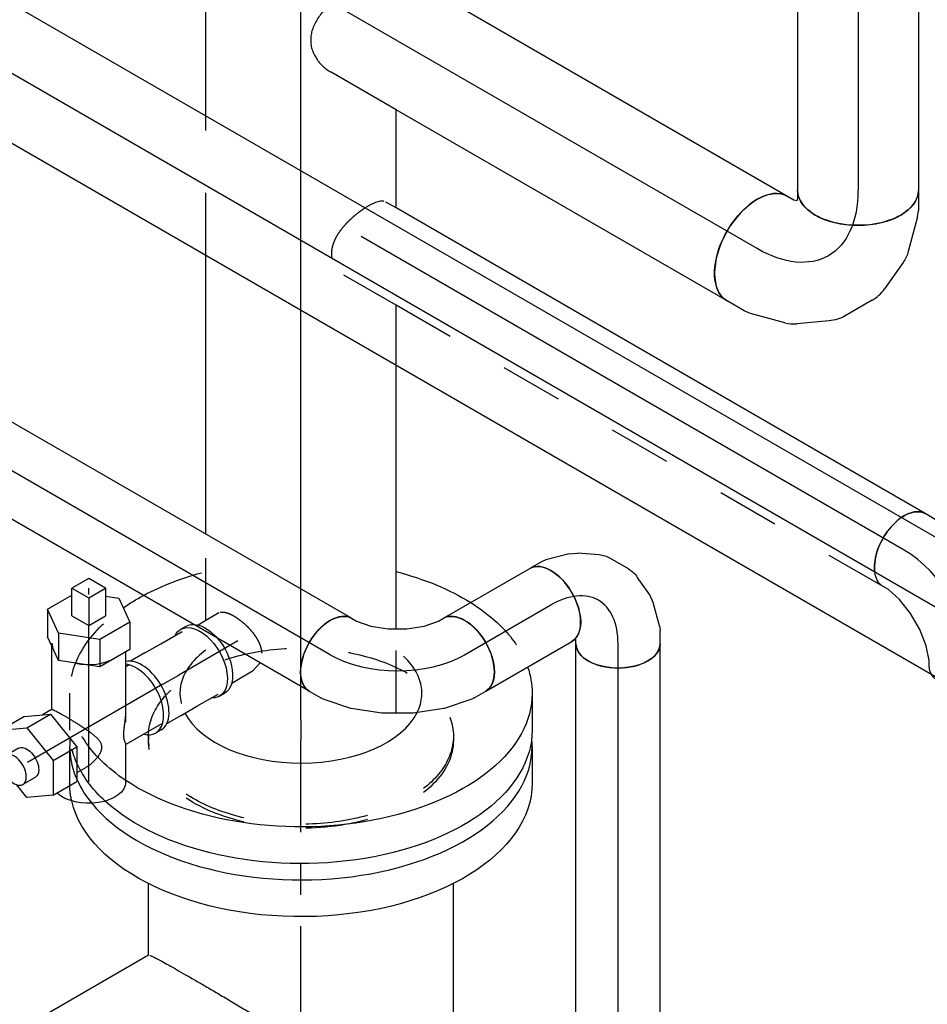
# Model space of a CAD drawing. Extents: x -156717 to 425753, y -51191 to 363295.
# Tile 93 of 256: x 56586 to 56950, y 133198 to 133592. Entities that reach past the tile are written whole.
import ezdxf
from ezdxf.enums import TextEntityAlignment as Align
from ezdxf.lldxf.tags import DXFTag

# ---------------------------------------------------------------- set-up
doc = ezdxf.new("R2010")
doc.units = 0
doc.header["$LTSCALE"] = 50
doc.linetypes.add('CENTER', pattern=[2, 1.25, -0.25, 0.25, -0.25])
doc.linetypes.add('STREEPJES', pattern=[0.1, 0.05, -0.05])
doc.layers.get('0').update_dxf_attribs({"linetype": 'CONTINUOUS'})
for name, color, linetype in [('WL561---_AANVOER_D', 20, 'CONTINUOUS'), ('WL561---_AANVOER_HARTLIJ', 8, 'CONTINUOUS'), ('WL561---_RETOUR_D', 21, 'CONTINUOUS'), ('WL561---_RETOUR_HARTLIJN', 8, 'CONTINUOUS')]:
    doc.layers.add(name, color=color, linetype=linetype)
doc.styles.add('BURO-025', font='ARIAL.TTF', dxfattribs={"height": 125})
tags = doc.linetypes.add('CENTER2', pattern=[28.575, 19.05, -3.175, 3.175, -3.175]).pattern_tags.tags
tags[10:11] = [DXFTag(74, 4), DXFTag(75, 0), DXFTag(340, '0'), DXFTag(46, 1.0), DXFTag(50, 0.0), DXFTag(44, 0.0), DXFTag(45, 0.0)]
tags[8:9] = [DXFTag(74, 4), DXFTag(75, 0), DXFTag(340, '0'), DXFTag(46, 1.0), DXFTag(50, 0.0), DXFTag(44, 0.0), DXFTag(45, 0.0)]
tags[6:7] = [DXFTag(74, 4), DXFTag(75, 0), DXFTag(340, '0'), DXFTag(46, 1.0), DXFTag(50, 0.0), DXFTag(44, 0.0), DXFTag(45, 0.0)]
tags[4:5] = [DXFTag(74, 4), DXFTag(75, 0), DXFTag(340, '0'), DXFTag(46, 1.0), DXFTag(50, 0.0), DXFTag(44, 0.0), DXFTag(45, 0.0)]

# ---------------------------------------------------------------- blocks, each defined once
blk = doc.blocks.new('*U1003')
at = {"color": 0, "ltscale": 10}
for p, q in [((0, 16.85, -1600.05), (39.83, 16.85, -1600.05)), ((0, -16.85, -1600.05), (39.83, -16.85, -1600.05))]:
    blk.add_line(p, q, dxfattribs=at)
blk.add_ellipse((0, 0, -1600.05), major_axis=(0, 16.85), ratio=0.57735, start_param=3.141593, end_param=6.283185, dxfattribs=at)
at = {"color": 0, "ltscale": 10, "extrusion": (-3.41963e-17, 8.3842e-17, -1)}
blk.add_ellipse((39.83, 0, -1600.05), major_axis=(0, 16.85), ratio=0.57735, start_param=0, end_param=3.141593, dxfattribs=at)
at = {"layer": 'WL561---_RETOUR_HARTLIJN', "linetype": 'CENTER2'}
blk.add_line((0, 0, -1600.05), (39.83, 0, -1600.05), dxfattribs=at)
at = {"layer": 'WL561---_RETOUR_D', "color": 2, "style": 'BURO-025'}
blk.add_attdef('POSNR', text='', height=125, dxfattribs=at).set_placement((0, 0), align=Align.MIDDLE)
blk = doc.blocks.new('*U1004')
at = {"color": 0, "ltscale": 10}
for p, q in [((-4.25, 28.74, -1621.99), (-0.27, 33.24, -1621.99)), ((-0.27, 33.24, -1621.99), (0.92, 35.3, -1621.99)), ((-9.76, 24.32, -1621.99), (-4.25, 28.74, -1621.99)), ((-16.18, 20.61, -1621.99), (-9.76, 24.32, -1621.99)), ((-22.76, 18.05, -1621.99), (-16.18, 20.61, -1621.99)), ((-31.03, 16.85, -1621.99), (-28.65, 16.85, -1621.99)), ((-28.65, 16.85, -1621.99), (-22.76, 18.05, -1621.99)), ((27.42, 13.8, -1621.99), (30.11, 18.45, -1621.99)), ((19.17, 4.36, -1621.99), (26.93, 13.11, -1621.99)), ((27.42, 13.8, -1621.99), (26.93, 13.11, -1621.99)), ((9.35, -3.56, -1621.99), (18.97, 4.17, -1621.99)), ((18.97, 4.17, -1621.99), (19.17, 4.36, -1621.99)), ((-1.56, -9.86, -1621.99), (9.32, -3.58, -1621.99)), ((-13.09, -14.34, -1621.99), (-1.59, -9.88, -1621.99)), ((-24.82, -16.76, -1621.99), (-13.36, -14.42, -1621.99)), ((-13.36, -14.42, -1621.99), (-13.09, -14.34, -1621.99)), ((-31.03, -16.85, -1621.99), (-25.66, -16.85, -1621.99)), ((-24.82, -16.76, -1621.99), (-25.66, -16.85, -1621.99))]:
    blk.add_line(p, q, dxfattribs=at)
at = {"color": 0, "ltscale": 10, "extrusion": (2.03185e-17, -5.23679e-17, -1)}
for centre, major_axis in [((15.51, 26.87, -1621.99), (-14.59, 8.43)), ((-31.03, 0, -1621.99), (0, -16.85))]:
    blk.add_ellipse(centre, major_axis=major_axis, ratio=0.57735, start_param=0, end_param=3.141593, dxfattribs=at)
at = {"layer": 'WL561---_RETOUR_HARTLIJN', "linetype": 'CENTER2'}
blk.add_ellipse((-15.51, 26.87, -1621.99), major_axis=(32.91, 19), ratio=0.57735, start_param=3.926991, end_param=5.497787, dxfattribs=at)
at = {"layer": 'WL561---_RETOUR_D', "color": 2, "style": 'BURO-025'}
blk.add_attdef('POSNR', text='', height=125, dxfattribs=at).set_placement((0, 0), align=Align.MIDDLE)
blk = doc.blocks.new('*U1007')
at = {"color": 8, "linetype": 'STREEPJES', "ltscale": 10}
for p, q in [((39.67, 38.05, -1351.39), (74.23, 38.05, -1351.39)), ((185.68, 38.05, -1351.39), (241.45, 38.05, -1351.39)), ((2.74, -38.05, -1351.39), (36.44, -38.05, -1351.39)), ((141.74, -38.05, -1351.39), (165.77, -38.05, -1351.39))]:
    blk.add_line(p, q, dxfattribs=at)
at = {"color": 0, "ltscale": 10}
for p, q in [((74.23, 38.05, -1351.39), (185.68, 38.05, -1351.39)), ((241.45, 38.05, -1351.39), (677.59, 38.05, -1351.39)), ((36.44, -38.05, -1351.39), (141.74, -38.05, -1351.39)), ((204.68, -38.05, -1351.39), (243.94, -38.05, -1351.39))]:
    blk.add_line(p, q, dxfattribs=at)
at = {"layer": 'WL561---_AANVOER_HARTLIJ', "linetype": 'CENTER2'}
blk.add_line((0, 0, -1351.39), (2089.65, 0, -1351.39), dxfattribs=at)
at = {"layer": 'WL561---_AANVOER_D', "color": 2, "style": 'BURO-025'}
blk.add_attdef('POSNR', text='', height=125, dxfattribs=at).set_placement((0, 0), align=Align.MIDDLE)
blk = doc.blocks.new('*U1025')
at = {"color": 0, "ltscale": 10}
for p, q in [((-46.54, 24.15, -1740.83), (-38.58, 24.15, -1740.83)), ((-35.94, 23.8, -1740.83), (-38.58, 24.15, -1740.83)), ((-35.94, 23.8, -1740.83), (-22.14, 20.11, -1740.83)), ((-17.78, 18.07, -1740.83), (-7.22, 10.65, -1740.83)), ((-2.62, 5.61, -1740.83), (3.55, -5.07, -1740.83)), ((5.61, -11.58, -1740.83), (6.76, -24.43, -1740.83)), ((-46.54, -24.15, -1740.83), (-43.59, -24.15, -1740.83)), ((-42.71, -25.68, -1740.83), (-44.18, -28.23, -1740.83)), ((-43.59, -24.15, -1740.83), (-42.39, -24.47, -1740.83)), ((-42.39, -24.47, -1740.83), (-42.71, -25.68, -1740.83)), ((6.34, -29.23, -1740.83), (2.65, -43.02, -1740.83)), ((2.65, -43.02, -1740.83), (1.63, -45.48, -1740.83)), ((1.63, -45.48, -1740.83), (-2.36, -52.38, -1740.83))]:
    blk.add_line(p, q, dxfattribs=at)
for centre, major_axis, ratio, start_param, end_param in [((-46.54, 0, -1740.83), (0, 24.15), 0.57735, 3.141593, 6.283185), ((-22.61, -8.05, -1740.83), (17.97, 16.44), 0.803023, 6.107746, 6.458625), ((-17.46, -24.75, -1740.83), (-24.22, 2.1), 0.750739, 3.009293, 3.273893)]:
    blk.add_ellipse(centre, major_axis=major_axis, ratio=ratio, start_param=start_param, end_param=end_param, dxfattribs=at)
at = {"color": 0, "ltscale": 10, "extrusion": (1.11022e-16, -5.55112e-17, -1)}
for centre, major_axis, ratio, start_param, end_param in [((-30.16, -2.75, -1740.83), (-10.29, -22.02), 0.750739, 3.009293, 3.273893), ((-18.28, -15.56, -1740.83), (23.22, 7.34), 0.803023, 6.107746, 6.458625), ((-23.27, -40.31, -1740.83), (20.91, -12.07), 0.57735, 0, 3.141593)]:
    blk.add_ellipse(centre, major_axis=major_axis, ratio=ratio, start_param=start_param, end_param=end_param, dxfattribs=at)
at = {"layer": 'WL561---_AANVOER_HARTLIJ', "linetype": 'CENTER2', "extrusion": (1.11022e-16, -5.55112e-17, -1)}
blk.add_ellipse((-69.81, -40.31, -1740.83), major_axis=(-49.36, -28.5), ratio=0.57735, start_param=2.356194, end_param=3.926991, dxfattribs=at)
at = {"layer": 'WL561---_AANVOER_D', "color": 2, "style": 'BURO-025'}
blk.add_attdef('POSNR', text='', height=125, dxfattribs=at).set_placement((0, 0), align=Align.MIDDLE)
blk = doc.blocks.new('*U1026')
at = {"color": 8, "linetype": 'STREEPJES', "ltscale": 10}
for p, q in [((0, 61, -1346.77), (1.63, 61, -1346.77)), ((0, -61, -1346.77), (1.63, -61, -1346.77))]:
    blk.add_line(p, q, dxfattribs=at)
at = {"color": 8, "linetype": 'STREEPJES', "ltscale": 10, "extrusion": (5.55112e-17, 9.24446e-33, -1)}
for centre, end_param in [((0, 0, -1346.77), 6.280044), ((1.63, 0, -1346.77), 3.141593)]:
    blk.add_ellipse(centre, major_axis=(0, 61), ratio=0.57735, start_param=0, end_param=end_param, dxfattribs=at)
at = {"layer": 'WL561---_AANVOER_HARTLIJ', "linetype": 'CENTER2'}
blk.add_line((0, 0, -1346.77), (1.63, 0, -1346.77), dxfattribs=at)
blk = doc.blocks.new('*U1029')
at = {"color": 2, "ltscale": 10}
for p, q in [((-29.11, 230.43, -1261.9), (-41.67, 252.18, -1261.9)), ((-102.62, 234.77, -1261.9), (-104.1, 251.42, -1261.9)), ((-94.05, 234.02, -1261.9), (-104.1, 251.42, -1261.9)), ((-138.26, 221.77, -1261.9), (-139.68, 237.62, -1261.9)), ((-93.98, 233.22, -1261.9), (-94.05, 234.02, -1261.9)), ((-81.25, 218.81, -1261.9), (-85.81, 226.7, -1261.9)), ((-82.79, 218.81, -1261.9), (-61.96, 218.81, -1261.9)), ((-154.68, 190.61, -1261.9), (-175.07, 174.22, -1261.9)), ((-98.72, 191.2, -1261.9), (-79.5, 191.2, -1261.9)), ((-92.47, 180.37, -1261.9), (-98.72, 191.2, -1261.9)), ((-134.3, 177.4, -1261.9), (-153.39, 162.05, -1261.9)), ((-126.69, 164.22, -1261.9), (-134.3, 177.4, -1261.9)), ((-185, 140.43, -1261.9), (-197.56, 162.18, -1261.9)), ((-37.96, 143.83, -1261.9), (-49.84, 164.4, -1261.9)), ((2.87, 112.15, -1261.9), (-15.07, 143.23, -1261.9)), ((-105.58, 104.79, -1261.9), (-117.46, 125.36, -1261.9)), ((32.4, 61, -1261.9), (2.87, 112.15, -1261.9)), ((-98.56, 53.59, -1261.9), (-116.5, 84.67, -1261.9)), ((32.4, 61, -1261.9), (61.1, 61, -1261.9)), ((-69, 2.39, -1261.9), (-98.56, 53.59, -1261.9)), ((-101.25, -61, -1261.9), (61.1, -61, -1261.9)), ((-115.94, -92.5, -1261.9), (-101.25, -92.5, -1261.9)), ((115.94, -92.5, -1261.9), (101.25, -92.5, -1261.9))]:
    blk.add_line(p, q, dxfattribs=at)
at = {"color": 8, "linetype": 'STREEPJES', "ltscale": 10}
blk.add_line((115.94, 92.5, -1261.9), (101.25, 92.5, -1261.9), dxfattribs=at)
at = {"color": 2, "ltscale": 10}
for centre, major_axis, start_param, end_param in [((-119.62, 207.18, -1261.9), (77.94, 45), 3.141593, 9.421636), ((-119.62, 207.18, -1261.9), (33.81, 19.52), 3.141593, 9.421636), ((-107.06, 185.43, -1261.9), (77.94, 45), 3.141593, 6.283185), ((-107.06, 185.43, -1261.9), (55.88, 32.26), 0.343908, 0.939336), ((-107.06, 185.43, -1261.9), (55.88, 32.26), 0.343908, 0.939336), ((-107.06, 185.43, -1261.9), (55.88, 32.26), 2.202257, 2.308746), ((-107.06, 185.43, -1261.9), (55.88, 32.26), 2.202257, 2.308746), ((-83.73, 145.03, -1261.9), (33.81, 19.52), 3.149052, 6.275726), ((-65.79, 113.95, -1261.9), (50.71, 29.28), 0, 0.841069), ((-83.73, 145.03, -1261.9), (16.9, 9.76), 3.528461, 5.896317), ((-65.79, 113.95, -1261.9), (50.71, 29.28), 2.300524, 3.141593), ((-101.25, 0, -1261.9), (0, -92.5), 3.46023, 6.283185), ((115.94, 0, -1261.9), (0, -92.5), 3.58195, 6.283185), ((-101.25, 0, -1261.9), (0, -92.5), 0, 0.850697), ((115.94, 0, -1261.9), (0, -92.5), 0, 0.061193)]:
    blk.add_ellipse(centre, major_axis=major_axis, ratio=0.57735, start_param=start_param, end_param=end_param, dxfattribs=at)
blk.add_ellipse((-119.62, 207.18, -1261.9), major_axis=(55.88, 32.26), ratio=0.57735, dxfattribs=at)
blk.add_ellipse((-119.62, 207.18, -1261.9), major_axis=(55.88, 32.26), ratio=0.57735, dxfattribs=at)
at = {"color": 2, "ltscale": 10, "extrusion": (1.2326e-32, 1.11022e-16, -1)}
for centre, end_param in [((-115.94, 0, -1261.9), 3.083326), ((101.25, 0, -1261.9), 3.00737)]:
    blk.add_ellipse(centre, major_axis=(0, -92.5), ratio=0.57735, start_param=0, end_param=end_param, dxfattribs=at)
at = {"color": 8, "linetype": 'STREEPJES', "ltscale": 10}
for start_param, end_param in [(3.141593, 3.58195), (3.080399, 3.141593)]:
    blk.add_ellipse((115.94, 0, -1261.9), major_axis=(0, -92.5), ratio=0.57735, start_param=start_param, end_param=end_param, dxfattribs=at)
at = {"color": 8, "linetype": 'STREEPJES', "ltscale": 10, "extrusion": (1.2326e-32, 1.11022e-16, -1)}
blk.add_ellipse((101.25, 0, -1261.9), major_axis=(0, -92.5), ratio=0.57735, start_param=3.00737, end_param=3.141593, dxfattribs=at)
at = {"color": 2, "ltscale": 10}
blk.add_spline([(32.37, 60.46, -1261.9), (31.93, 59.41, -1261.9), (31.14, 57.81, -1261.9), (30, 55.67, -1261.9), (28.53, 52.99, -1261.9), (26.74, 49.82, -1261.9), (24.65, 46.16, -1261.9), (22.3, 42.07, -1261.9), (19.69, 37.58, -1261.9), (16.86, 32.75, -1261.9), (13.84, 27.61, -1261.9), (10.65, 22.23, -1261.9), (7.33, 16.67, -1261.9), (3.9, 10.99, -1261.9), (0.39, 5.25, -1261.9), (-3.16, -0.45, -1261.9), (-6.74, -6.05, -1261.9), (-10.34, -11.45, -1261.9), (-13.94, -16.54, -1261.9), (-17.57, -21.15, -1261.9), (-21.3, -25.06, -1261.9), (-25.27, -27.91, -1261.9), (-29.69, -29.27, -1261.9), (-34.67, -28.81, -1261.9), (-40.12, -26.64, -1261.9), (-45.72, -23.21, -1261.9), (-51.22, -18.91, -1261.9), (-56.41, -14.04, -1261.9), (-61.16, -8.79, -1261.9), (-65.38, -3.27, -1261.9), (-69, 2.39, -1261.9)], degree=3, dxfattribs=at)
at = {"layer": 'WL561---_AANVOER_HARTLIJ', "linetype": 'CENTER'}
blk.add_line((-118.39, 0, -1261.9), (118.39, 0, -1261.9), dxfattribs=at)
at = {"layer": 'WL561---_AANVOER_D', "color": 2, "style": 'BURO-025'}
blk.add_attdef('POSNR', text='', height=125, dxfattribs=at).set_placement((0, 0), align=Align.MIDDLE)
at = {"layer": 'WL561---_AANVOER_D', "color": 2, "style": 'BURO-025', "flags": 1}
for tag in ['TYPE', 'FABR']:
    blk.add_attdef(tag, text='', height=125, dxfattribs=at).set_placement((0, 0), align=Align.MIDDLE)
blk = doc.blocks.new('*U1051')
at = {"color": 0, "ltscale": 10}
for p, q in [((0, 16.85, -1600.05), (345.59, 16.85, -1600.05)), ((0, -16.85, -1600.05), (345.59, -16.85, -1600.05))]:
    blk.add_line(p, q, dxfattribs=at)
blk.add_ellipse((0, 0, -1600.05), major_axis=(0, 16.85), ratio=0.57735, start_param=3.141593, end_param=6.283185, dxfattribs=at)
at = {"color": 0, "ltscale": 10, "extrusion": (-1.38778e-17, -8.01234e-18, -1)}
blk.add_ellipse((345.59, 0, -1600.05), major_axis=(0, 16.85), ratio=0.57735, start_param=0, end_param=3.141593, dxfattribs=at)
at = {"layer": 'WL561---_RETOUR_HARTLIJN', "linetype": 'CENTER2'}
blk.add_line((0, 0, -1600.05), (345.59, 0, -1600.05), dxfattribs=at)
at = {"layer": 'WL561---_RETOUR_D', "color": 2, "style": 'BURO-025'}
blk.add_attdef('POSNR', text='', height=125, dxfattribs=at).set_placement((0, 0), align=Align.MIDDLE)
blk = doc.blocks.new('*U1053')
at = {"color": 8, "linetype": 'STREEPJES', "ltscale": 10}
for p, q in [((-4.25, 28.74, -1716.9), (-0.27, 33.24, -1716.9)), ((-0.27, 33.24, -1716.9), (0.92, 35.3, -1716.9)), ((-9.76, 24.32, -1716.9), (-4.25, 28.74, -1716.9)), ((-16.18, 20.61, -1716.9), (-9.76, 24.32, -1716.9)), ((-22.76, 18.05, -1716.9), (-16.18, 20.61, -1716.9)), ((-31.03, 16.85, -1716.9), (-28.65, 16.85, -1716.9)), ((-28.65, 16.85, -1716.9), (-22.76, 18.05, -1716.9)), ((-1.56, -9.86, -1716.9), (9.32, -3.58, -1716.9)), ((9.35, -3.56, -1716.9), (11, -2.23, -1716.9)), ((-13.09, -14.34, -1716.9), (-1.59, -9.88, -1716.9)), ((-24.82, -16.76, -1716.9), (-13.36, -14.42, -1716.9)), ((-13.36, -14.42, -1716.9), (-13.09, -14.34, -1716.9)), ((-31.03, -16.85, -1716.9), (-25.66, -16.85, -1716.9)), ((-24.82, -16.76, -1716.9), (-25.66, -16.85, -1716.9))]:
    blk.add_line(p, q, dxfattribs=at)
at = {"color": 0, "ltscale": 10}
for p, q in [((27.42, 13.8, -1716.9), (30.11, 18.45, -1716.9)), ((19.17, 4.36, -1716.9), (26.93, 13.11, -1716.9)), ((27.42, 13.8, -1716.9), (26.93, 13.11, -1716.9)), ((11, -2.23, -1716.9), (18.97, 4.17, -1716.9)), ((18.97, 4.17, -1716.9), (19.17, 4.36, -1716.9))]:
    blk.add_line(p, q, dxfattribs=at)
at = {"color": 8, "linetype": 'STREEPJES', "ltscale": 10, "extrusion": (5.55112e-17, 5.55112e-17, -1)}
for centre, major_axis, start_param, end_param in [((15.51, 26.87, -1716.9), (-14.59, 8.42), 0, 2.254579), ((-31.03, 0, -1716.9), (0, -16.85), 2.795128, 3.141593), ((-31.03, 0, -1716.9), (0, -16.85), 0, 1.917261)]:
    blk.add_ellipse(centre, major_axis=major_axis, ratio=0.57735, start_param=start_param, end_param=end_param, dxfattribs=at)
at = {"color": 0, "ltscale": 10, "extrusion": (5.55112e-17, 5.55112e-17, -1)}
for centre, major_axis, start_param, end_param in [((15.51, 26.87, -1716.9), (-14.59, 8.42), 2.254579, 3.141593), ((-31.03, 0, -1716.9), (0, -16.85), 1.917261, 2.795128)]:
    blk.add_ellipse(centre, major_axis=major_axis, ratio=0.57735, start_param=start_param, end_param=end_param, dxfattribs=at)
at = {"layer": 'WL561---_AANVOER_HARTLIJ', "linetype": 'CENTER2'}
blk.add_ellipse((-15.51, 26.87, -1716.9), major_axis=(32.91, 19), ratio=0.57735, start_param=3.926991, end_param=5.497787, dxfattribs=at)
at = {"layer": 'WL561---_AANVOER_D', "color": 2, "style": 'BURO-025'}
blk.add_attdef('POSNR', text='', height=125, dxfattribs=at).set_placement((0, 0), align=Align.MIDDLE)
blk = doc.blocks.new('*U1068')
at = {"color": 0, "ltscale": 10}
for p, q in [((0, 24.15, -1707.92), (152.9, 24.15, -1707.92)), ((152.9, 24.15, -1707.92), (182.83, 24.15, -1707.92)), ((0, -24.15, -1707.92), (180.78, -24.15, -1707.92)), ((180.78, -24.15, -1707.92), (182.95, -24.15, -1707.92))]:
    blk.add_line(p, q, dxfattribs=at)
blk.add_ellipse((0, 0, -1707.92), major_axis=(0, 24.15), ratio=0.57735, start_param=3.141593, end_param=6.283185, dxfattribs=at)
blk.add_spline([(183.69, -24.02, -1707.92), (184.45, -23.62, -1707.92), (185.25, -22.97, -1707.92), (186.1, -22.06, -1707.92), (187, -20.91, -1707.92), (187.95, -19.54, -1707.92), (188.94, -17.95, -1707.92), (189.96, -16.16, -1707.92), (191.01, -14.2, -1707.92), (192.07, -12.08, -1707.92), (193.11, -9.82, -1707.92), (194.13, -7.46, -1707.92), (195.1, -5.02, -1707.92), (195.99, -2.52, -1707.92), (196.78, 0, -1707.92), (197.43, 2.52, -1707.92), (197.92, 5.02, -1707.92), (198.21, 7.46, -1707.92), (198.28, 9.82, -1707.92), (198.09, 12.07, -1707.92), (197.63, 14.2, -1707.92), (196.89, 16.16, -1707.92), (195.86, 17.95, -1707.92), (194.55, 19.54, -1707.92), (192.99, 20.91, -1707.92), (191.21, 22.06, -1707.92), (189.26, 22.97, -1707.92), (187.18, 23.62, -1707.92), (185.02, 24.02, -1707.92), (182.83, 24.15, -1707.92)], degree=3, dxfattribs=at)
at = {"layer": 'WL561---_AANVOER_HARTLIJ', "linetype": 'CENTER2'}
blk.add_line((0, 0, -1707.92), (202.98, 0, -1707.92), dxfattribs=at)
at = {"layer": 'WL561---_AANVOER_D', "color": 2, "style": 'BURO-025'}
blk.add_attdef('POSNR', text='', height=125, dxfattribs=at).set_placement((0, 0), align=Align.MIDDLE)
blk = doc.blocks.new('*U1069')
at = {"color": 0, "ltscale": 10}
for p, q in [((0, 24.15, -1961.6), (682.59, 24.15, -1961.6)), ((0, -24.15, -1961.6), (682.59, -24.15, -1961.6))]:
    blk.add_line(p, q, dxfattribs=at)
blk.add_ellipse((0, 0, -1961.6), major_axis=(0, 24.15), ratio=0.57735, start_param=3.141593, end_param=6.283185, dxfattribs=at)
at = {"color": 0, "ltscale": 10, "extrusion": (-1.38778e-17, -8.01234e-18, -1)}
blk.add_ellipse((682.59, 0, -1961.6), major_axis=(0, 24.15), ratio=0.57735, start_param=0, end_param=3.141593, dxfattribs=at)
at = {"layer": 'WL561---_RETOUR_HARTLIJN', "linetype": 'CENTER2'}
blk.add_line((0, 0, -1961.6), (682.59, 0, -1961.6), dxfattribs=at)
at = {"layer": 'WL561---_RETOUR_D', "color": 2, "style": 'BURO-025'}
blk.add_attdef('POSNR', text='', height=125, dxfattribs=at).set_placement((0, 0), align=Align.MIDDLE)
blk = doc.blocks.new('*U1070')
at = {"color": 8, "linetype": 'STREEPJES', "ltscale": 10}
for p, q in [((0, 16.85, -1694.96), (225.02, 16.85, -1694.96)), ((225.02, 16.85, -1694.96), (249.18, 16.85, -1694.96))]:
    blk.add_line(p, q, dxfattribs=at)
at = {"color": 0, "ltscale": 10}
for p, q in [((0, -16.85, -1694.96), (244.47, -16.85, -1694.96)), ((244.47, -16.85, -1694.96), (249.18, -16.85, -1694.96))]:
    blk.add_line(p, q, dxfattribs=at)
at = {"color": 8, "linetype": 'STREEPJES', "ltscale": 10}
blk.add_ellipse((0, 0, -1694.96), major_axis=(0, 16.85), ratio=0.57735, start_param=4.028606, end_param=6.283185, dxfattribs=at)
at = {"color": 0, "ltscale": 10}
blk.add_ellipse((0, 0, -1694.96), major_axis=(0, 16.85), ratio=0.57735, start_param=3.141593, end_param=4.028606, dxfattribs=at)
at = {"color": 8, "linetype": 'STREEPJES', "ltscale": 10}
blk.add_spline([(255.18, -10.64, -1694.96), (255.56, -9.9, -1694.96), (256.24, -8.42, -1694.96), (256.89, -6.85, -1694.96), (257.5, -5.21, -1694.96), (258.05, -3.5, -1694.96), (258.52, -1.76, -1694.96), (258.9, 0, -1694.96), (259.19, 1.76, -1694.96), (259.35, 3.5, -1694.96), (259.39, 5.21, -1694.96), (259.28, 6.85, -1694.96), (259.02, 8.43, -1694.96), (258.61, 9.9, -1694.96), (258.05, 11.27, -1694.96), (257.33, 12.52, -1694.96), (256.46, 13.63, -1694.96), (255.46, 14.59, -1694.96), (254.35, 15.39, -1694.96), (253.14, 16.03, -1694.96), (251.86, 16.48, -1694.96), (250.53, 16.76, -1694.96), (249.18, 16.85, -1694.96)], degree=3, dxfattribs=at)
at = {"color": 0, "ltscale": 10}
blk.add_spline([(249.86, -16.76, -1694.96), (250.55, -16.48, -1694.96), (251.25, -16.03, -1694.96), (251.96, -15.39, -1694.96), (252.68, -14.59, -1694.96), (253.41, -13.63, -1694.96), (254.13, -12.52, -1694.96), (254.85, -11.27, -1694.96), (255.18, -10.64, -1694.96)], degree=3, dxfattribs=at)
at = {"layer": 'WL561---_AANVOER_HARTLIJ', "linetype": 'CENTER2'}
blk.add_line((0, 0, -1694.96), (250.83, 0, -1694.96), dxfattribs=at)
at = {"layer": 'WL561---_AANVOER_D', "color": 2, "style": 'BURO-025'}
blk.add_attdef('POSNR', text='', height=125, dxfattribs=at).set_placement((0, 0), align=Align.MIDDLE)
blk = doc.blocks.new('*U1081')
at = {"color": 0, "ltscale": 10}
for p, q in [((0, 24.15, -2057.63), (401.49, 24.15, -2057.63)), ((0, -24.15, -2057.63), (401.49, -24.15, -2057.63))]:
    blk.add_line(p, q, dxfattribs=at)
at = {"color": 0, "ltscale": 10, "extrusion": (1.11022e-16, -5.55112e-17, -1)}
blk.add_ellipse((401.49, 0, -2057.63), major_axis=(0, 24.15), ratio=0.57735, start_param=0, end_param=3.141593, dxfattribs=at)
at = {"layer": 'WL561---_AANVOER_HARTLIJ', "linetype": 'CENTER2'}
blk.add_line((0, 0, -2057.63), (401.49, 0, -2057.63), dxfattribs=at)
at = {"layer": 'WL561---_AANVOER_D', "color": 2, "style": 'BURO-025'}
blk.add_attdef('POSNR', text='', height=125, dxfattribs=at).set_placement((0, 0), align=Align.MIDDLE)
blk = doc.blocks.new('*U1119')
at = {"color": 0, "ltscale": 10}
for p, q in [((0, 16.85, -1200.79), (462.76, 16.85, -1200.79)), ((0, -16.85, -1200.79), (462.76, -16.85, -1200.79))]:
    blk.add_line(p, q, dxfattribs=at)
blk.add_ellipse((462.76, 0, -1200.79), major_axis=(0, -16.85), ratio=0.57735, start_param=3.141593, end_param=6.283185, dxfattribs=at)
at = {"layer": 'WL561---_RETOUR_HARTLIJN', "linetype": 'CENTER2'}
blk.add_line((0, 0, -1200.79), (462.76, 0, -1200.79), dxfattribs=at)
at = {"layer": 'WL561---_RETOUR_D', "color": 2, "style": 'BURO-025'}
blk.add_attdef('POSNR', text='', height=125, dxfattribs=at).set_placement((0, 0), align=Align.MIDDLE)
blk = doc.blocks.new('*U1120')
at = {"color": 0, "ltscale": 10}
for p, q in [((1.76, 30.65, -1549.95), (-0.92, 35.3, -1549.95)), ((2.47, 28.93, -1549.95), (1.76, 30.65, -1549.95)), ((4.97, 19.62, -1549.95), (2.47, 28.93, -1549.95)), ((-31.03, 16.85, -1549.95), (-29.19, 16.85, -1549.95)), ((-29.19, 16.85, -1549.95), (-30.11, 18.45, -1549.95)), ((4.48, 7.6, -1549.95), (5.26, 16.28, -1549.95)), ((4.97, 19.62, -1549.95), (5.26, 16.28, -1549.95)), ((-1.12, -4.17, -1549.95), (3.05, 3.06, -1549.95)), ((-11.47, -12.69, -1549.95), (-4.34, -7.68, -1549.95)), ((-23.82, -16.61, -1549.95), (-14.51, -14.11, -1549.95)), ((-14.51, -14.11, -1549.95), (-11.47, -12.69, -1549.95)), ((-31.03, -16.85, -1549.95), (-25.66, -16.85, -1549.95)), ((-23.82, -16.61, -1549.95), (-25.66, -16.85, -1549.95))]:
    blk.add_line(p, q, dxfattribs=at)
for centre, major_axis, ratio, start_param, end_param in [((-15.51, 26.87, -1549.95), (14.59, 8.42), 0.57735, 3.141593, 6.283185), ((-12.19, 10.37, -1549.95), (16.2, -5.12), 0.803023, 6.107746, 6.458625)]:
    blk.add_ellipse(centre, major_axis=major_axis, ratio=ratio, start_param=start_param, end_param=end_param, dxfattribs=at)
at = {"color": 0, "ltscale": 10, "extrusion": (1.2326e-32, 1.11022e-16, -1)}
blk.add_ellipse((-31.03, 0, -1549.95), major_axis=(0, -16.85), ratio=0.57735, start_param=0, end_param=3.141593, dxfattribs=at)
at = {"color": 0, "ltscale": 10, "extrusion": (1.84889e-32, 1.11022e-16, -1)}
blk.add_ellipse((-15.08, 5.37, -1549.95), major_axis=(12.54, -11.47), ratio=0.803023, start_param=6.107746, end_param=6.458625, dxfattribs=at)
at = {"layer": 'WL561---_RETOUR_HARTLIJN', "linetype": 'CENTER2'}
blk.add_ellipse((-46.54, 26.87, -1549.95), major_axis=(-32.91, 19), ratio=0.57735, start_param=2.356194, end_param=3.926991, dxfattribs=at)
at = {"layer": 'WL561---_RETOUR_D', "color": 2, "style": 'BURO-025'}
blk.add_attdef('POSNR', text='', height=125, dxfattribs=at).set_placement((0, 0), align=Align.MIDDLE)
blk = doc.blocks.new('*U1126')
at = {"color": 2, "ltscale": 10}
for p, q in [((32.46, 26.42, -1429.06), (24.97, 13.45, -1429.06)), ((42.34, 4.42, -1429.06), (49.31, 16.5, -1429.06)), ((60.29, 16.5, -1429.06), (49.31, 16.5, -1429.06)), ((53.32, 4.42, -1429.06), (60.29, 16.5, -1429.06)), ((60.29, 16.5, -1429.06), (69.82, 12.08, -1429.06)), ((7.86, 13.45, -1429.06), (24.97, 13.45, -1429.06)), ((43.55, 13.45, -1429.06), (47.55, 13.45, -1429.06)), ((69.82, 12.08, -1429.06), (70.84, 5.47, -1429.06)), ((20.53, 5.75, -1429.06), (6.47, -18.6, -1429.06)), ((53.32, 4.42, -1429.06), (42.34, 4.42, -1429.06)), ((44.89, -12.08, -1429.06), (42.34, 4.42, -1429.06)), ((55.87, -12.08, -1429.06), (53.32, 4.42, -1429.06)), ((62.85, 6.72, -1429.06), (68.59, 6.72, -1429.06)), ((72.12, -2.78, -1429.06), (72.37, -4.42, -1429.06)), ((62.85, -6.72, -1429.06), (68.59, -6.72, -1429.06)), ((72.37, -4.42, -1429.06), (65.4, -16.5, -1429.06)), ((7.86, -13.45, -1429.06), (9.44, -13.45, -1429.06)), ((43.61, -13.45, -1429.06), (30.89, -35.49, -1429.06)), ((43.39, -13.45, -1429.06), (47.84, -13.45, -1429.06)), ((55.87, -12.08, -1429.06), (44.89, -12.08, -1429.06)), ((54.42, -16.5, -1429.06), (44.89, -12.08, -1429.06)), ((65.4, -16.5, -1429.06), (55.87, -12.08, -1429.06)), ((-0.99, -28.11, -1429.06), (4.5, -18.6, -1429.06)), ((4.5, -18.6, -1429.06), (18.45, -18.6, -1429.06)), ((12.96, -28.11, -1429.06), (18.45, -18.6, -1429.06)), ((18.45, -18.6, -1429.06), (31.46, -29.06, -1429.06)), ((54.42, -16.5, -1429.06), (65.4, -16.5, -1429.06)), ((-1.93, -38.57, -1429.06), (-0.99, -28.11, -1429.06)), ((-0.99, -28.11, -1429.06), (12.96, -28.11, -1429.06)), ((12.96, -28.11, -1429.06), (25.97, -38.57, -1429.06)), ((25.97, -38.57, -1429.06), (31.46, -29.06, -1429.06)), ((31.46, -29.06, -1429.06), (30.53, -39.52, -1429.06)), ((0.71, -44.72, -1429.06), (6.2, -35.21, -1429.06)), ((13.96, -35.21, -1429.06), (6.2, -35.21, -1429.06)), ((8.47, -44.72, -1429.06), (13.96, -35.21, -1429.06)), ((17.85, -41.94, -1429.06), (13.96, -35.21, -1429.06)), ((30.33, -36.46, -1429.06), (31, -34.29, -1429.06)), ((2.3, -41.97, -1429.06), (-1.93, -38.57, -1429.06)), ((25.97, -38.57, -1429.06), (25.04, -49.03, -1429.06)), ((17.85, -41.94, -1429.06), (12.36, -51.45, -1429.06)), ((25.04, -49.03, -1429.06), (30.53, -39.52, -1429.06)), ((0.71, -44.72, -1429.06), (4.59, -51.45, -1429.06)), ((8.47, -44.72, -1429.06), (0.71, -44.72, -1429.06)), ((12.36, -51.45, -1429.06), (8.47, -44.72, -1429.06)), ((25.04, -49.03, -1429.06), (13.75, -49.03, -1429.06)), ((4.59, -51.45, -1429.06), (12.36, -51.45, -1429.06))]:
    blk.add_line(p, q, dxfattribs=at)
at = {"color": 2, "ltscale": 10, "extrusion": (0, 0, -1)}
for centre, major_axis, end_param in [((45.27, 19.02, -1429.06), (-12.81, 7.4), 2.599417), ((62.85, 0, -1429.06), (0, -6.72), 3.141593)]:
    blk.add_ellipse(centre, major_axis=major_axis, ratio=0.57735, start_param=0, end_param=end_param, dxfattribs=at)
at = {"color": 2, "ltscale": 10}
for centre, major_axis, start_param, end_param in [((68.59, 0, -1429.06), (0, -6.72), 3.141593, 6.283185), ((68.59, 0, -1429.06), (0, -6.72), 0, 3.141593), ((17.51, -29.06, -1429.06), (-12.81, 7.4), 4.351347, 5.497787)]:
    blk.add_ellipse(centre, major_axis=major_axis, ratio=0.57735, start_param=start_param, end_param=end_param, dxfattribs=at)
for points in [[(18.89, 2.81, -1429.06), (19.83, 4.17, -1429.06), (20.82, 5.48, -1429.06), (21.79, 6.73, -1429.06), (22.69, 7.91, -1429.06), (23.46, 9, -1429.06), (24.03, 9.99, -1429.06), (24.41, 10.88, -1429.06), (24.63, 11.65, -1429.06), (24.75, 12.28, -1429.06), (24.81, 12.79, -1429.06), (24.86, 13.15, -1429.06), (24.93, 13.37, -1429.06)], [(43.39, -13.38, -1429.06), (43.19, -13.17, -1429.06), (42.93, -12.83, -1429.06), (42.6, -12.36, -1429.06), (42.22, -11.76, -1429.06), (41.78, -11.04, -1429.06), (41.29, -10.21, -1429.06), (40.74, -9.27, -1429.06), (40.15, -8.23, -1429.06), (39.53, -7.11, -1429.06), (38.87, -5.92, -1429.06), (38.19, -4.67, -1429.06), (37.49, -3.37, -1429.06), (36.8, -2.04, -1429.06), (36.11, -0.68, -1429.06), (35.46, 0.68, -1429.06), (34.84, 2.04, -1429.06), (34.28, 3.37, -1429.06), (33.82, 4.67, -1429.06), (33.48, 5.92, -1429.06), (33.31, 7.11, -1429.06), (33.37, 8.23, -1429.06), (33.7, 9.27, -1429.06), (34.34, 10.21, -1429.06), (35.25, 11.04, -1429.06), (36.39, 11.76, -1429.06), (37.71, 12.36, -1429.06), (39.12, 12.83, -1429.06), (40.59, 13.17, -1429.06), (42.08, 13.38, -1429.06), (43.55, 13.45, -1429.06)]]:
    blk.add_spline(points, degree=3, dxfattribs=at)
at = {"layer": 'WL561---_AANVOER_HARTLIJ', "linetype": 'CENTER'}
for p, q in [((45.27, 19.02, -1429.06), (6.53, -48.08, -1429.06)), ((0, 0, -1429.06), (68.59, 0, -1429.06))]:
    blk.add_line(p, q, dxfattribs=at)
at = {"layer": 'WL561---_AANVOER_D', "color": 2, "style": 'BURO-025'}
blk.add_attdef('POSNR', text='', height=125, dxfattribs=at).set_placement((0, 0), align=Align.MIDDLE)
at = {"layer": 'WL561---_AANVOER_D', "color": 2, "style": 'BURO-025', "flags": 1}
for tag in ['TYPE', 'FABR']:
    blk.add_attdef(tag, text='', height=125, dxfattribs=at).set_placement((0, 0), align=Align.MIDDLE)
blk = doc.blocks.new('*U1127')
at = {"color": 2, "ltscale": 10}
for p, q in [((0, 14.45, -1429.06), (-6.64, 14.45, -1429.06)), ((0, 14.45, -1429.06), (7.35, 14.45, -1429.06)), ((7.35, 14.45, -1429.06), (17.15, 14.45, -1429.06)), ((17.15, 15.45, -1429.06), (19.6, 15.45, -1429.06)), ((-9.8, -15.45, -1429.06), (-12.25, -15.45, -1429.06)), ((-9.09, -14.45, -1429.06), (-9.8, -14.45, -1429.06)), ((0, -14.45, -1429.06), (-6.64, -14.45, -1429.06)), ((0, -14.45, -1429.06), (7.35, -14.45, -1429.06)), ((7.35, -14.45, -1429.06), (17.15, -14.45, -1429.06)), ((17.15, -15.45, -1429.06), (19.6, -15.45, -1429.06))]:
    blk.add_line(p, q, dxfattribs=at)
for centre, start_param, end_param in [((-12.25, 0, -1429.06), 3.141593, 5.902021), ((-9.8, 0, -1429.06), 3.141593, 6.12574), ((-12.25, 0, -1429.06), 2.627116, 3.138451)]:
    blk.add_ellipse(centre, major_axis=(0, 15.45), ratio=0.57735, start_param=start_param, end_param=end_param, dxfattribs=at)
at = {"color": 2, "ltscale": 10, "extrusion": (-1.16467e-16, 1.31341e-16, -1)}
for centre, start_param, end_param in [((17.15, 0, -1429.06), 0, 3.503353), ((17.15, 0, -1429.06), 5.921424, 6.280044), ((19.6, 0, -1429.06), 0, 0.337635), ((19.6, 0, -1429.06), 1.233161, 3.141593)]:
    blk.add_ellipse(centre, major_axis=(0, 15.45), ratio=0.57735, start_param=start_param, end_param=end_param, dxfattribs=at)
at = {"color": 8, "linetype": 'STREEPJES', "ltscale": 10, "extrusion": (-1.16467e-16, 1.31341e-16, -1)}
blk.add_ellipse((19.6, 0, -1429.06), major_axis=(0, 15.45), ratio=0.57735, start_param=0.337635, end_param=1.233161, dxfattribs=at)
at = {"layer": 'WL561---_AANVOER_HARTLIJ', "linetype": 'CENTER'}
blk.add_line((0, 0, -1429.06), (7.35, 0, -1429.06), dxfattribs=at)
at = {"layer": 'WL561---_AANVOER_D', "color": 2, "style": 'BURO-025'}
blk.add_attdef('POSNR', text='', height=125, dxfattribs=at).set_placement((0, 0), align=Align.MIDDLE)
at = {"layer": 'WL561---_AANVOER_D', "color": 2, "style": 'BURO-025', "flags": 1}
blk.add_attdef('FABR', text='', height=125, dxfattribs=at).set_placement((0, 0), align=Align.MIDDLE)
blk = doc.blocks.new('*U1128')
at = {"color": 0, "ltscale": 10}
for p, q in [((-3.24, 12.02, -1404.55), (1.02, 13.45, -1404.55)), ((1.02, 13.45, -1404.55), (10.68, 13.45, -1404.55))]:
    blk.add_line(p, q, dxfattribs=at)
at = {"color": 8, "linetype": 'STREEPJES', "ltscale": 10}
for p, q in [((1.02, -13.45, -1404.55), (7.11, -13.45, -1404.55)), ((7.11, -13.45, -1404.55), (10.68, -13.45, -1404.55))]:
    blk.add_line(p, q, dxfattribs=at)
blk.add_spline([(0.42, -13.38, -1404.55), (-0.19, -13.16, -1404.55), (-0.8, -12.79, -1404.55), (-1.4, -12.29, -1404.55), (-2.01, -11.65, -1404.55), (-2.61, -10.88, -1404.55), (-3.2, -10, -1404.55), (-3.77, -9, -1404.55), (-4.32, -7.91, -1404.55), (-4.85, -6.72, -1404.55), (-5.34, -5.47, -1404.55), (-5.78, -4.16, -1404.55), (-6.17, -2.8, -1404.55), (-6.5, -1.41, -1404.55), (-6.75, 0, -1404.55), (-6.91, 1.41, -1404.55), (-6.99, 2.8, -1404.55), (-6.96, 4.16, -1404.55), (-6.83, 5.47, -1404.55), (-6.59, 6.73, -1404.55), (-6.23, 7.91, -1404.55), (-5.77, 9, -1404.55), (-5.19, 10, -1404.55), (-4.51, 10.88, -1404.55), (-3.74, 11.65, -1404.55), (-3.24, 12.02, -1404.55)], degree=3, dxfattribs=at)
at = {"layer": 'WL561---_AANVOER_HARTLIJ', "linetype": 'CENTER2'}
blk.add_line((0, 0, -1404.55), (27.32, 0, -1404.55), dxfattribs=at)
at = {"layer": 'WL561---_AANVOER_D', "color": 2, "style": 'BURO-025'}
blk.add_attdef('POSNR', text='', height=125, dxfattribs=at).set_placement((0, 0), align=Align.MIDDLE)
blk = doc.blocks.new('*U1129')
at = {"color": 2, "ltscale": 10}
blk.add_line((-17.15, 92.5, -1346.77), (-2.45, 92.5, -1346.77), dxfattribs=at)
at = {"color": 8, "linetype": 'STREEPJES', "ltscale": 10}
blk.add_line((-17.15, -92.5, -1346.77), (-2.45, -92.5, -1346.77), dxfattribs=at)
at = {"color": 8, "linetype": 'STREEPJES', "ltscale": 10, "extrusion": (5.55112e-17, 9.24446e-33, -1)}
for centre, start_param, end_param in [((-17.15, 0, -1346.77), 5.536999, 6.08547), ((-17.15, 0, -1346.77), 3.963189, 4.288453), ((-17.15, 0, -1346.77), 2.430676, 3.836587), ((-2.45, 0, -1346.77), 2.580176, 3.141593)]:
    blk.add_ellipse(centre, major_axis=(0, 92.5), ratio=0.57735, start_param=start_param, end_param=end_param, dxfattribs=at)
at = {"color": 2, "ltscale": 10, "extrusion": (5.55112e-17, 9.24446e-33, -1)}
for centre, start_param, end_param in [((-17.15, 0, -1346.77), 6.08547, 6.280044), ((-17.15, 0, -1346.77), 0, 2.430676), ((-2.45, 0, -1346.77), 0, 2.580176), ((-17.15, 0, -1346.77), 5.136325, 5.536999), ((-17.15, 0, -1346.77), 3.836587, 3.963189)]:
    blk.add_ellipse(centre, major_axis=(0, 92.5), ratio=0.57735, start_param=start_param, end_param=end_param, dxfattribs=at)
at = {"color": 8, "linetype": 'STREEPJES', "ltscale": 10}
for start_param, end_param in [(6.006596, 6.948824), (2.475954, 3.430711)]:
    blk.add_ellipse((-17.15, 0, -1346.77), major_axis=(0, 48.38), ratio=0.57735, start_param=start_param, end_param=end_param, dxfattribs=at)
at = {"color": 2, "ltscale": 10}
blk.add_ellipse((-17.15, 0, -1346.77), major_axis=(0, 48.38), ratio=0.57735, start_param=3.430711, end_param=6.006596, dxfattribs=at)
at = {"layer": 'WL561---_AANVOER_HARTLIJ', "linetype": 'CENTER'}
blk.add_line((-6.53, 0, -1346.77), (0, 0, -1346.77), dxfattribs=at)
at = {"layer": 'WL561---_AANVOER_D', "color": 2, "style": 'BURO-025'}
blk.add_attdef('POSNR', text='', height=125, dxfattribs=at).set_placement((0, 0), align=Align.MIDDLE)
at = {"layer": 'WL561---_AANVOER_D', "color": 2, "style": 'BURO-025', "flags": 1}
blk.add_attdef('FABR', text='', height=125, dxfattribs=at).set_placement((0, 0), align=Align.MIDDLE)

msp = doc.modelspace()

# ---------------------------------------------------------------- block references
at = {"layer": 'WL561---_AANVOER_D'}
for name, p, rotation in [('*U1007', (56698.95494, 133311.62563, 1351.3917), 90), ('*U1081', (56921.79924, 133924.78943, 2057.63257), 270), ('*U1068', (56881.49415, 133500.03372, 1707.92148), 149.9999999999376), ('*U1070', (56940.30035, 133379.47711, 1694.9565), 149.9999999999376), ('*U1025', (56921.79924, 133476.76356, 1740.83045), 270), ('*U1053', (56967.17041, 133363.96368, 1716.89581), 90), ('*U1126', (56643.76526, 133325.86999, 1429.05726), 210.0000000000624), ('*U1129', (56698.95494, 133305.09365, 1346.77289), 270), ('*U1128', (56673.78651, 133343.20277, 1404.54501), 210.0000000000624), ('*U1127', (56643.76526, 133325.86999, 1429.05726), 30.00000000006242), ('*U1026', (56698.95494, 133305.09365, 1346.77289), 270), ('*U1029', (56698.95494, 133185.06866, 1261.9024), 90)]:
    msp.add_blockref(name, p, dxfattribs=dict(at, rotation=rotation))
at = {"layer": 'WL561---_RETOUR_D'}
for name, p, rotation in [('*U1069', (57016.00275, 133320.17567, 1961.59993), 149.9999999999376), ('*U1051', (56710.71609, 133337.6398, 1600.05066), 149.9999999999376), ('*U1120', (56825.81618, 133373.066, 1549.95044), 90), ('*U1004', (56737.58614, 133322.12637, 1621.98997), 329.9999999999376), ('*U1003', (56764.4562, 133337.6398, 1600.05066), 30.00000000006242), ('*U1119', (56825.81618, 132879.28193, 1200.79237), 90)]:
    msp.add_blockref(name, p, dxfattribs=dict(at, rotation=rotation))

doc.saveas('drawing.dxf')
